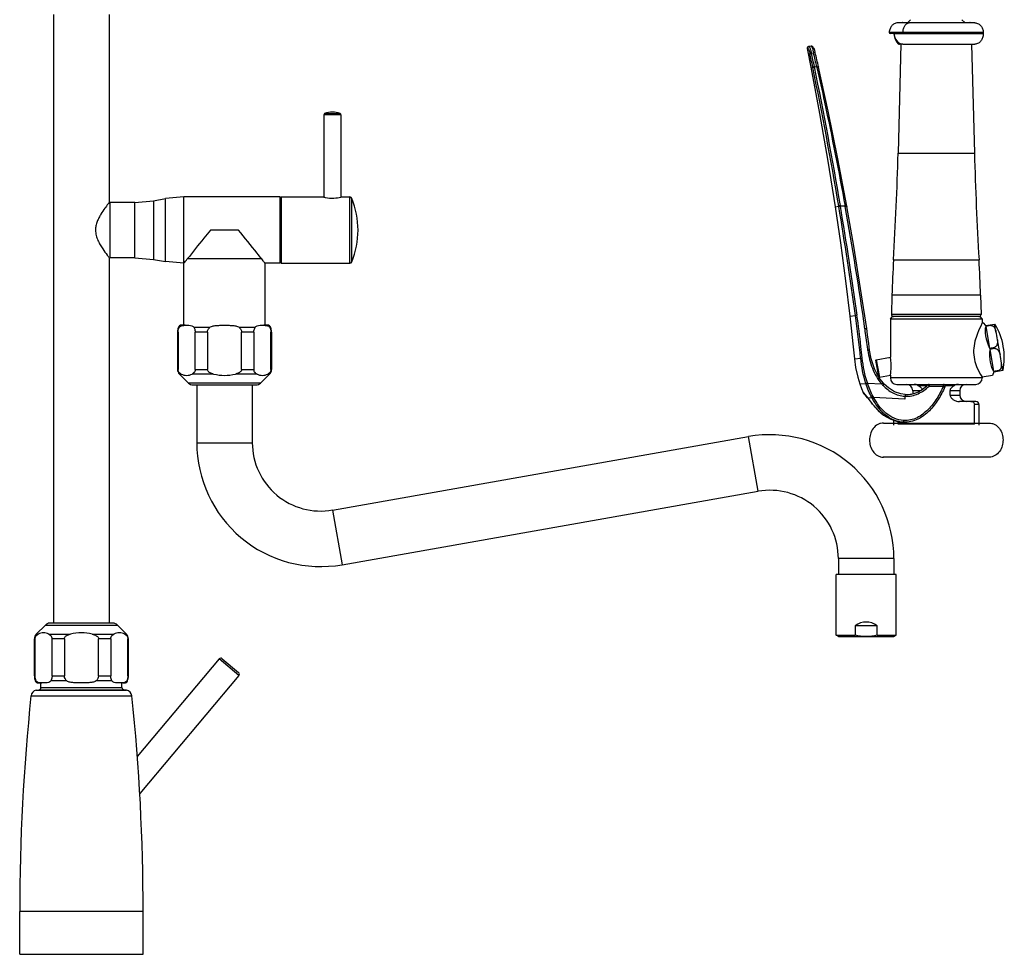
# Model space of a CAD drawing. Header units: millimetres. Extents: x 2 to 1215, y -1359 to 685.
# Tile 20 of 25: x 754 to 1215, y -282 to 156. Entities that reach past the tile are written whole.
import ezdxf

# ---------------------------------------------------------------- set-up
doc = ezdxf.new("R2010")
doc.units = ezdxf.units.MM
doc.header["$LTSCALE"] = 30.734
doc.layers.get('0').update_dxf_attribs({"linetype": 'CONTINUOUS'})

msp = doc.modelspace()

# ---------------------------------------------------------------- linework, layer by layer
at = {"color": 7, "linetype": 'CONTINUOUS'}
for p, q in [((770.23, 158.05), (770.23, -126.95)), ((796.23, 158.05), (796.23, 69.97)), ((1201.48, 154.05), (1165.47, 154.05)), ((1167.78, 154.25), (1199.18, 154.25)), ((1171.48, 155.55), (1170.18, 154.25)), ((1196.78, 154.25), (1195.48, 155.55)), ((1205.48, 149.55), (1161.48, 149.55)), ((1163.49, 149.05), (1161.98, 149.05)), ((1163.49, 149.07), (1163.48, 149.08)), ((1163.49, 149.07), (1163.49, 149.07)), ((1163.49, 149.07), (1163.54, 149.01)), ((1163.54, 149.01), (1163.62, 148.85)), ((1163.62, 148.85), (1163.67, 148.72)), ((1163.62, 148.85), (1163.68, 148.7)), ((1163.63, 149.05), (1205.48, 149.05)), ((1163.67, 148.72), (1163.82, 148.22)), ((1163.68, 148.7), (1163.8, 148.22)), ((1163.8, 148.22), (1163.83, 148.06)), ((1163.82, 148.22), (1163.86, 148.03)), ((1163.91, 148.06), (1163.86, 148.03)), ((1205.48, 149.55), (1205.48, 149.05)), ((1124.88, 143.19), (1123.66, 142.98)), ((1166.93, 144.18), (1165.59, 93.08)), ((1165.72, 144.6), (1165.7, 144.89)), ((1166.93, 144.05), (1166.33, 144.05)), ((1167.76, 144.05), (1201.48, 144.05)), ((1200.03, 144.05), (1201.37, 93.08)), ((1123.02, 142.03), (1123.33, 142.09)), ((1123.02, 142.03), (1124.76, 133.26)), ((1125.1, 139.86), (1126.03, 140.02)), ((1126.73, 140.46), (1126.73, 140.48)), ((1124.76, 133.26), (1125.63, 133.42)), ((1125.63, 133.42), (1125.67, 133.22)), ((1126.44, 133.41), (1126.4, 133.6)), ((1127.56, 133.35), (1126.44, 133.41)), ((1127.56, 133.35), (1127.61, 133.14)), ((1128.34, 133.48), (1128.39, 133.27)), ((1128.39, 133.27), (1128.39, 133.27)), ((904.73, 111.05), (896.73, 111.05)), ((896.73, 111.05), (896.73, 72.55)), ((897.11, 111.61), (904.35, 111.61)), ((904.73, 111.05), (904.73, 72.55)), ((1165.59, 93.08), (1201.37, 93.08)), ((796.23, 69.97), (795.9, 69.55)), ((796.23, 69.97), (796.53, 70.05)), ((796.53, 70.05), (796.53, 44.06)), ((808.3, 70.05), (796.53, 70.05)), ((808.3, 70.05), (816.99, 70.81)), ((808.3, 44.05), (808.3, 70.05)), ((816.99, 70.81), (822.55, 71.79)), ((816.99, 70.81), (816.99, 43.29)), ((831.23, 72.55), (822.55, 71.79)), ((822.55, 42.31), (822.55, 71.79)), ((831.23, 12.55), (831.23, 72.55)), ((876.23, 72.55), (831.23, 72.55)), ((876.23, 41.55), (876.23, 72.55)), ((876.73, 72.55), (896.68, 72.55)), ((876.73, 72.55), (876.73, 41.55)), ((896.68, 72.55), (896.73, 72.53)), ((904.73, 72.53), (904.78, 72.55)), ((904.78, 72.55), (908.93, 72.55)), ((908.93, 41.55), (908.93, 72.55)), ((909.86, 42.18), (909.86, 71.92)), ((1136.15, 68.01), (1137.79, 68.33)), ((1137.82, 68.15), (1137.79, 68.33)), ((1138.59, 68.33), (1138.56, 68.5)), ((1140.78, 68.21), (1138.59, 68.33)), ((1141.57, 68.29), (1141.57, 68.29)), ((1141.57, 68.29), (1141.6, 68.12)), ((856.82, 57.05), (843.65, 57.05)), ((796.23, 44.13), (796.53, 44.05)), ((796.23, 44.13), (796.23, -126.95)), ((808.3, 44.05), (796.53, 44.05)), ((808.3, 44.05), (816.99, 43.29)), ((816.99, 43.29), (822.55, 42.31)), ((831.23, 41.55), (822.55, 42.31)), ((867.64, 43.55), (832.82, 43.55)), ((876.23, 41.55), (869.23, 41.55)), ((869.23, 12.55), (869.23, 41.55)), ((876.73, 41.55), (908.93, 41.55)), ((1163.46, 43.18), (1203.51, 43.18)), ((1162.74, 26.55), (1162.51, 17.57)), ((1204.22, 26.55), (1162.74, 26.55)), ((1204.22, 26.55), (1204.45, 17.57)), ((1143.06, 16.79), (1145.62, 17.15)), ((1161.98, 15.55), (1162.98, 16.55)), ((1161.98, 15.55), (1204.98, 15.55)), ((1161.98, 15.55), (1161.98, -2.5)), ((1204.45, 17.57), (1162.51, 17.57)), ((1203.98, 16.55), (1162.98, 16.55)), ((1204.98, 15.55), (1203.98, 16.55)), ((1204.98, 15.55), (1204.98, 13.56)), ((828.49, 9.26), (828.23, 9.26)), ((828.23, 9.26), (828.23, -8.21)), ((828.49, 9.26), (828.49, -8.21)), ((828.61, 11.54), (829.05, 11.54)), ((831.77, 12.55), (830.03, 12.55)), ((835.91, 11.54), (843.37, 11.54)), ((842.25, 9.26), (836.47, 9.26)), ((836.47, -8.21), (836.47, 9.26)), ((842.25, 9.26), (842.25, -8.21)), ((857.09, 11.54), (864.55, 11.54)), ((863.99, 9.26), (858.22, 9.26)), ((858.22, -8.21), (858.22, 9.26)), ((863.99, 9.26), (863.99, -8.21)), ((870.43, 12.55), (868.69, 12.55)), ((871.42, 11.54), (871.85, 11.54)), ((872.23, 9.26), (871.98, 9.26)), ((871.98, -8.21), (871.98, 9.26)), ((872.23, 9.26), (872.23, -8.21)), ((1204.98, 13.56), (1204.83, 13.26)), ((1205.45, 13.64), (1204.98, 13.56)), ((1205.45, 13.64), (1206.57, 12.32)), ((1206.57, 12.32), (1210.91, 13.08)), ((1209.05, 12.39), (1206.63, 11.96)), ((1206.63, 11.96), (1208.41, 1.84)), ((1209.05, 12.39), (1208.99, 12.74)), ((1211.41, 9.66), (1210.81, 13.07)), ((1213.32, -1.17), (1212.12, 5.64)), ((1208.41, 1.84), (1210.83, 2.26)), ((1210.96, 1.56), (1208.54, 1.13)), ((1208.54, 1.13), (1210.32, -9)), ((1210.96, 1.56), (1210.83, 2.26)), ((1145.16, -3.22), (1148.08, -2.9)), ((1155.22, -3.9), (1155.38, -3.66)), ((1156.59, -11.68), (1155.22, -3.9)), ((1155.38, -3.66), (1161.98, -2.5)), ((1155.38, -3.66), (1156.82, -11.84)), ((828.23, -8.21), (828.49, -8.21)), ((836.47, -8.21), (842.25, -8.21)), ((858.22, -8.21), (863.99, -8.21)), ((871.98, -8.21), (872.23, -8.21)), ((1210.32, -9), (1212.74, -8.57)), ((1210.39, -9.35), (1214.73, -8.58)), ((1212.81, -8.92), (1212.74, -8.57)), ((1214.63, -8.6), (1214.03, -5.2)), ((829.11, -10.33), (833.35, -14.57)), ((829.11, -10.33), (829.94, -10.33)), ((845.15, -10.33), (835.02, -10.33)), ((865.44, -10.33), (855.32, -10.33)), ((871.35, -10.33), (867.11, -14.57)), ((871.35, -10.33), (870.53, -10.33)), ((1156.59, -11.68), (1156.82, -11.84)), ((1156.82, -11.84), (1161.98, -10.93)), ((1161.98, -10.93), (1161.98, -12.15)), ((1204.98, -12.15), (1161.98, -12.15)), ((1204.79, -11.52), (1204.98, -11.83)), ((1209.79, -10.98), (1204.98, -11.83)), ((1204.98, -11.83), (1204.98, -12.15)), ((1210.39, -9.35), (1209.79, -10.98)), ((867.11, -14.57), (833.35, -14.57)), ((835.47, -15.45), (864.99, -15.45)), ((837.23, -15.45), (837.23, -42.45)), ((863.23, -15.45), (863.23, -42.45)), ((1147.62, -14.94), (1150.53, -14.68)), ((1157.98, -15.04), (1151.31, -14.69)), ((1159.15, -15.12), (1158.59, -14.5)), ((1164.98, -15.15), (1201.98, -15.15)), ((1175.81, -18.15), (1172.48, -18.15)), ((1172.48, -18.15), (1172.48, -19.48)), ((1174.88, -15.65), (1179.29, -15.65)), ((1180.13, -16), (1179.57, -15.43)), ((1180.13, -15.2), (1180.13, -16)), ((1180.13, -16), (1186.79, -16)), ((1186.79, -16), (1186.79, -15.2)), ((1186.79, -16), (1187.53, -16.32)), ((1187.49, -15.65), (1192.08, -15.65)), ((1194.48, -18.15), (1190.01, -18.15)), ((1190.01, -20.15), (1190.01, -18.15)), ((1194.48, -18.15), (1194.48, -20.15)), ((1149.89, -19.78), (1149.28, -19.03)), ((1149.28, -19.03), (1149.38, -19.2)), ((1151.21, -21.39), (1150.17, -20.12)), ((1151.21, -21.39), (1153.25, -21.23)), ((1151.27, -21.51), (1151.21, -21.39)), ((1151.28, -21.49), (1151.21, -21.39)), ((1151.99, -22.38), (1153.49, -24.2)), ((1153.25, -21.23), (1153.92, -20.88)), ((1153.45, -21.6), (1154.11, -21.24)), ((1168.74, -22.01), (1154.11, -21.24)), ((1168.85, -19.91), (1168.74, -22.01)), ((1190.01, -20.15), (1194.48, -20.15)), ((1155.12, -26.08), (1155.15, -26.12)), ((1156.27, -27.32), (1156.28, -27.31)), ((1201.98, -23.15), (1194.33, -23.15)), ((1203.48, -24.65), (1201.42, -24.65)), ((1201.42, -33.65), (1201.42, -24.65)), ((1203.48, -24.65), (1203.48, -34.25)), ((1163.48, -31.91), (1163.48, -34.25)), ((1168.21, -32.1), (1168.17, -32.89)), ((1158.76, -33.25), (1208.21, -33.25)), ((1165.55, -32.55), (1165.55, -33.65)), ((1165.55, -33.65), (1201.42, -33.65)), ((1168.18, -32.83), (1168.17, -32.89)), ((1168.17, -32.89), (1168.17, -32.89)), ((900.79, -73.97), (1095.58, -39.62)), ((1100.1, -65.22), (1095.58, -39.62)), ((837.23, -42.45), (863.23, -42.45)), ((1208.34, -49.25), (1158.62, -49.25)), ((1158.62, -49.25), (1158.79, -49.25)), ((1208.34, -49.25), (1208.17, -49.25)), ((905.3, -99.57), (1100.1, -65.22)), ((900.79, -73.97), (905.3, -99.57)), ((1163.65, -96.74), (1137.65, -96.74)), ((1137.65, -96.74), (1137.65, -104.15)), ((1163.65, -96.74), (1163.65, -104.15)), ((1164.65, -104.15), (1136.65, -104.15)), ((1136.65, -132.58), (1136.65, -104.15)), ((1164.65, -132.58), (1164.65, -104.15)), ((762.11, -132.07), (766.35, -127.83)), ((766.35, -127.83), (800.11, -127.83)), ((797.99, -126.95), (768.47, -126.95)), ((804.35, -132.07), (800.11, -127.83)), ((1155.85, -128.15), (1145.46, -128.15)), ((1145.46, -128.15), (1145.46, -132.58)), ((1155.85, -132.58), (1155.85, -128.15)), ((762.11, -132.07), (762.94, -132.07)), ((768.02, -132.07), (778.15, -132.07)), ((788.32, -132.07), (798.44, -132.07)), ((804.35, -132.07), (803.53, -132.07)), ((1136.65, -132.58), (1145.46, -132.58)), ((1137.65, -133.15), (1136.65, -132.58)), ((1137.65, -133.15), (1163.65, -133.15)), ((1155.85, -132.58), (1164.65, -132.58)), ((1163.65, -133.15), (1164.65, -132.58)), ((761.49, -134.2), (761.23, -134.2)), ((761.23, -151.66), (761.23, -134.2)), ((761.49, -134.2), (761.49, -151.66)), ((775.25, -134.2), (769.47, -134.2)), ((769.47, -151.66), (769.47, -134.2)), ((775.25, -134.2), (775.25, -151.66)), ((796.99, -134.2), (791.22, -134.2)), ((791.22, -151.66), (791.22, -134.2)), ((796.99, -134.2), (796.99, -151.66)), ((805.23, -134.2), (804.98, -134.2)), ((804.98, -151.66), (804.98, -134.2)), ((805.23, -151.66), (805.23, -134.2)), ((847.77, -143.7), (809.4, -189.43)), ((856.96, -151.42), (847.77, -143.7)), ((849.18, -143.58), (856.84, -150.01)), ((761.23, -151.66), (761.49, -151.66)), ((769.47, -151.66), (775.25, -151.66)), ((791.22, -151.66), (796.99, -151.66)), ((804.98, -151.66), (805.23, -151.66)), ((856.96, -151.42), (810.55, -206.73)), ((762.05, -153.94), (761.61, -153.94)), ((763.03, -154.95), (764.7, -154.95)), ((764.23, -157.11), (764.23, -154.95)), ((776.37, -153.94), (768.91, -153.94)), ((797.55, -153.94), (790.09, -153.94)), ((802.23, -157.11), (802.23, -154.95)), ((802.68, -154.95), (803.43, -154.95)), ((804.85, -153.94), (804.42, -153.94)), ((759.62, -160.97), (806.84, -160.97)), ((762.09, -158.33), (763.41, -158.1)), ((762.09, -158.33), (804.38, -158.33)), ((763.41, -158.1), (803.06, -158.1)), ((764.23, -157.11), (802.23, -157.11)), ((804.38, -158.33), (803.06, -158.1)), ((812.13, -261.95), (754.33, -261.95)), ((754.33, -281.95), (754.33, -261.95)), ((812.13, -281.95), (812.13, -261.95)), ((754.33, -281.95), (812.13, -281.95))]:
    msp.add_line(p, q, dxfattribs=at)
for points in [[(1163.83, 148.06), (1163.86, 147.9), (1164.12, 146.83), (1164.49, 145.86), (1164.96, 145.01), (1165.54, 144.36), (1165.63, 144.29)], [(1163.86, 148.03), (1163.94, 147.72), (1164.42, 146.49), (1165.1, 145.45), (1165.94, 144.66), (1166.89, 144.18), (1167.76, 144.05)], [(1126.81, 140.16), (1126.72, 140.52), (1126.56, 141.07), (1126.4, 141.56), (1126.23, 141.99), (1126.07, 142.34), (1125.91, 142.63), (1125.74, 142.85), (1125.51, 143.06), (1125.15, 143.19), (1124.88, 143.19)], [(1165.66, 144.27), (1165.77, 144.2), (1165.92, 144.14), (1166.06, 144.09), (1166.2, 144.06), (1166.33, 144.05)], [(1124.76, 133.26), (1128.84, 111.71), (1132.75, 89.29), (1136.15, 68.01)], [(1141.57, 68.29), (1137.42, 90.37), (1132.89, 112.7), (1128.39, 133.27)], [(1136.15, 68.01), (1138.63, 51.12), (1141.02, 33.37), (1143.06, 16.79)], [(1150.9, 10.92), (1148.06, 29.76), (1144.85, 49.5), (1141.6, 68.12)], [(1143.06, 16.79), (1143.7, 11.11), (1144.47, 3.76), (1145.16, -3.22)], [(1152.28, 0.85), (1151.87, 3.96), (1151.32, 7.99), (1150.9, 10.92)], [(1158.59, -14.5), (1156.64, -11.89), (1154.55, -7.86), (1153.03, -3.22), (1152.28, 0.85)], [(1145.16, -3.22), (1145.69, -7.23), (1146.68, -11.82), (1147.62, -14.94)], [(1147.62, -14.94), (1148.43, -17.1), (1149.28, -19.03)], [(1168.85, -19.91), (1166.9, -19.66), (1163.91, -18.64), (1161.04, -16.85), (1159.15, -15.12)], [(1149.38, -19.2), (1150.78, -20.9), (1152.03, -22.43)], [(1153.49, -24.2), (1155.18, -26.16), (1156.27, -27.32)], [(1156.27, -27.32), (1158.76, -29.5), (1162.22, -31.52), (1165.79, -32.63), (1168.17, -32.89)]]:
    msp.add_lwpolyline(points, dxfattribs=at)
for centre, radius, start, end in [((1167.78, 153.95), 0.3, 89.9999, 160.5288), ((1199.18, 153.95), 0.3, 19.4712, 90.0001), ((1161.98, 149.55), 0.5, 180, 270), ((1154.01, 145.9), 10.13, 12.3221, 14.4763), ((1123.8, 142.19), 0.8, 100, 191.3396), ((-631.74, -228.45), 1794.23, 11.63538, 11.83918), ((-639.84, -231.14), 1803.51, 11.66807, 11.87093), ((-101.1, -145.52), 1259.91, 12.78765, 13.09899), ((-101.1, -145.56), 1260.71, 12.78764, 13.09894), ((-645.74, -231.31), 1808.53, 9.53673, 11.62827), ((-636.25, -230.36), 1799.82, 9.55846, 11.66058), ((1130.78, 119.15), 14.56, 101.5662, 102.7679), ((1130.76, 119.24), 14.25, 101.4204, 102.7708), ((897.33, 111.05), 0.6, 111.2048, 180), ((900.73, 102.28), 10, 68.7952, 111.2048), ((904.13, 111.05), 0.6, 0, 68.7952), ((-333.89, 132.34), 1500, 356.59226, 358.5), ((2700.85, 132.34), 1500, 181.5, 183.40774), ((867.17, 14.3), 90.17, 142.2122, 142.4083), ((901.3, 90.23), 18.27, 255.5176, 255.6783), ((901.19, 89.8), 17.83, 255.6757, 257.5844), ((900.16, 90.23), 18.27, 284.3217, 284.4824), ((908.93, 71.55), 1, 21.8264, 90), ((872.73, 57.05), 40, 338.1736, 21.8264), ((-605.02, -224.53), 1767.24, 7.85993, 9.5328), ((-581.86, -219.97), 1744.44, 7.81582, 9.51251), ((1142.37, 59.43), 8.93, 98.0221, 100.2453), ((1142.4, 59.27), 8.91, 98.0127, 100.2363), ((-503.55, -228.23), 1670.84, 8.22541, 10.21369), ((751.34, 106.82), 103.16, 320.7508, 322.1709), ((908.93, 42.55), 1, 270, 338.1736), ((1662.57, 13.46), 500, 176.5923, 178.5), ((704.36, 13.46), 500.03, 1.5001, 3.4077), ((495.06, -72.65), 656.73, 6.09638, 7.85881), ((503.23, -72.37), 649.34, 6.62569, 7.93387), ((1163.51, 17.55), 1, 178.5, 270), ((1203.45, 17.55), 1, 270, 1.5), ((835.23, 9.26), 7, 160.9887, 180), ((830.03, 11.05), 1.5, 90, 160.9887), ((870.43, 11.05), 1.5, 19.0113, 90), ((865.23, 9.26), 7, 0, 19.0113), ((545.83, -76.74), 610.59, 7.44636, 8.24439), ((1185.33, -2.6), 30, 348.4898, 31.5102), ((1191.18, 4.02), 21.01, 4.4205, 15.5795), ((510.95, -71.46), 641.55, 6.14099, 6.62413), ((540.26, -77.48), 616.21, 7.2936, 7.44736), ((1193.09, -6.81), 21.01, 4.4205, 15.5795), ((831.23, -8.21), 3, 180, 225), ((869.23, -8.21), 3, 315, 360), ((1139.24, -6.58), 23.14, 354.5279, 357.1099), ((1140.75, -6.64), 21.63, 0.0031, 2.8908), ((1140.06, -6.63), 22.32, 357.1338, 359.9773), ((1164.98, -12.15), 3, 180, 270), ((1201.98, -12.15), 3, 270, 360), ((835.47, -12.45), 3, 225, 270), ((864.99, -12.45), 3, 270, 315), ((1200.73, 1.69), 52.8, 198.067, 198.3318), ((1200.78, 1.69), 52.11, 198.0551, 198.3197), ((1174.01, -1.09), 21.25, 220.7639, 221.0351), ((1126.88, 20.69), 47.37, 311.0414, 311.455), ((1173.61, -1.39), 20.75, 221.1376, 222.7412), ((1173.35, -1.63), 20.4, 222.7445, 223.5599), ((1169.48, -18.15), 3, 0, 90), ((1180.13, -16), 0.8, 90, 134.0166), ((1186.79, -16), 0.8, 336.3036, 90.0003), ((1197.48, -18.15), 3, 90, 180), ((1536.72, 291.82), 496.71, 219.1063, 219.2827), ((1184.01, -5.14), 34.71, 207.6118, 208.3138), ((1183.22, -5.41), 33.14, 207.8239, 208.542), ((1169.3, -8.93), 11.79, 267.2657, 267.6277), ((1169.46, -8.25), 12.48, 266.9971, 267.4005), ((1169.44, -7.46), 12.48, 278.624, 279.0034), ((1169.41, -7.28), 12.65, 279.0121, 282.9689), ((1197.48, -20.15), 3, 180, 270), ((1201.98, -24.65), 1.5, 0, 90), ((1168.81, -20.71), 12.2, 267.0009, 267.8678), ((1105.65, -96.74), 58, 0, 100), ((895.23, -42.45), 58, 180, 280), ((895.23, -42.45), 32, 180, 280), ((1105.65, -96.74), 32, 0, 100), ((768.47, -129.95), 3, 90, 135), ((797.99, -129.95), 3, 45, 90), ((764.23, -134.2), 3, 135, 180), ((802.23, -134.2), 3, 0, 45), ((848.54, -144.35), 1, 50, 140), ((768.23, -151.66), 7, 180, 199.0113), ((798.23, -151.66), 7, 340.9887, 360), ((856.2, -150.77), 1, 320, 50), ((763.03, -153.45), 1.5, 199.0113, 270), ((803.43, -153.45), 1.5, 270, 340.9887), ((1720.61, -261.95), 966.28, 174.00132, 180), ((762.61, -161.28), 3, 100, 174.0013), ((763.23, -157.11), 1, 280, 360), ((803.23, -157.11), 1, 180, 260), ((803.86, -161.28), 3, 5.9987, 80), ((-154.14, -261.95), 966.28, 0, 5.99868)]:
    msp.add_arc(centre, radius, start, end, dxfattribs=at)
for centre, major_axis, ratio, start_param, end_param in [((1214.73, 2.59), (-6.67, 11.34), 0.451416, 0.385527, 1.375395), ((1214.73, 2.59), (2.39, 12.94), 0.451416, -4.516988, -3.527119), ((1183.48, -24.8), (20, 0), 1, -0.467768, -0.458385), ((1150.65, -150.67), (0, 24.25), 0.57735, -0.380251, 0.380251)]:
    msp.add_ellipse(centre, major_axis=major_axis, ratio=ratio, start_param=start_param, end_param=end_param, dxfattribs=at)
for points, knots in [([(1165.47, 154.05), (1164.89, 154.05), (1163.79, 153.76), (1162.53, 152.72), (1161.69, 151.29), (1161.48, 150.16), (1161.48, 149.55)], [0, 0, 0, 0, 0.263131, 0.490757, 0.724559, 1, 1, 1, 1]), ([(1167.92, 149.55), (1167.92, 150.15), (1168.06, 151.25), (1168.63, 152.66), (1169.35, 153.53), (1170.1, 153.96), (1170.53, 154.05), (1170.75, 154.05)], [0, 0, 0, 0, 0.312102, 0.561153, 0.778154, 0.884207, 1, 1, 1, 1]), ([(1201.49, 154.05), (1202.07, 154.05), (1203.17, 153.76), (1204.44, 152.72), (1205.28, 151.29), (1205.48, 150.16), (1205.48, 149.55)], [0, 0, 0, 0, 0.263125, 0.490748, 0.724552, 1, 1, 1, 1]), ([(1163.31, 149.49), (1163.29, 149.5), (1163.24, 149.53), (1163.18, 149.55), (1163.13, 149.55)], [0, 0, 0, 0, 0.273516, 1, 1, 1, 1]), ([(1163.59, 149.05), (1163.55, 149.05), (1163.39, 149.07), (1163.25, 149.19), (1163.19, 149.3)], [0, 0, 0, 0, 0.235069, 1, 1, 1, 1]), ([(1163.63, 149.05), (1163.61, 149.1), (1163.53, 149.26), (1163.41, 149.42), (1163.31, 149.49)], [0, 0, 0, 0, 0.298431, 1, 1, 1, 1]), ([(1163.63, 149.05), (1163.65, 149), (1163.72, 148.8), (1163.78, 148.59), (1163.82, 148.43)], [0, 0, 0, 0, 0.230355, 1, 1, 1, 1]), ([(1167.76, 144.05), (1167.29, 144.05), (1166.32, 144.32), (1165.18, 145.3), (1164.35, 146.59), (1164.02, 147.56), (1163.91, 148.06)], [0, 0, 0, 0, 0.236625, 0.485652, 0.742, 1, 1, 1, 1]), ([(1205.48, 149.05), (1205.48, 148.39), (1205.29, 147.17), (1204.49, 145.59), (1203.24, 144.4), (1202.09, 144.05), (1201.49, 144.05)], [0, 0, 0, 0, 0.27986, 0.517162, 0.743096, 1, 1, 1, 1]), ([(1123.33, 142.09), (1123.3, 142.24), (1123.33, 142.58), (1123.55, 142.84), (1123.69, 142.92)], [0, 0, 0, 0, 0.501342, 1, 1, 1, 1]), ([(1124.13, 142.89), (1124.1, 142.93), (1124.06, 142.99), (1123.99, 143.03), (1123.97, 143.03)], [0, 0, 0, 0, 0.649989, 1, 1, 1, 1]), ([(1124.88, 143.19), (1124.9, 143.2), (1124.97, 143.15), (1125.09, 142.96), (1125.19, 142.77), (1125.25, 142.62)], [0, 0, 0, 0, 0.102382, 0.299126, 1, 1, 1, 1]), ([(1165.72, 144.6), (1165.68, 144.63), (1165.52, 144.76), (1165.38, 144.92), (1165.29, 145.04)], [0, 0, 0, 0, 0.242841, 1, 1, 1, 1]), ([(1165.63, 144.29), (1165.63, 144.29), (1165.6, 144.34), (1165.62, 144.39), (1165.64, 144.42)], [0, 0, 0, 0, 0.157571, 1, 1, 1, 1]), ([(1165.64, 144.42), (1165.64, 144.44), (1165.67, 144.5), (1165.7, 144.56), (1165.72, 144.6)], [0, 0, 0, 0, 0.218432, 1, 1, 1, 1]), ([(1166.17, 144.55), (1166.12, 144.51), (1166, 144.44), (1165.87, 144.36), (1165.77, 144.31), (1165.72, 144.28), (1165.69, 144.27), (1165.67, 144.26), (1165.66, 144.27)], [0, 0, 0, 0, 0.349937, 0.673619, 0.804544, 0.905496, 0.971399, 1, 1, 1, 1]), ([(1166.59, 144.35), (1166.59, 144.27), (1166.54, 144.12), (1166.4, 144.05), (1166.33, 144.05)], [0, 0, 0, 0, 0.525276, 1, 1, 1, 1]), ([(1123.33, 142.09), (1123.36, 142.09), (1123.44, 142.04), (1123.61, 141.83), (1123.84, 141.35), (1124.11, 140.59), (1124.26, 139.99), (1124.33, 139.66)], [0, 0, 0, 0, 0.03425, 0.095105, 0.307526, 0.622132, 1, 1, 1, 1]), ([(1124.35, 142.46), (1124.33, 142.5), (1124.26, 142.65), (1124.19, 142.8), (1124.13, 142.89)], [0, 0, 0, 0, 0.302874, 1, 1, 1, 1]), ([(1124.33, 139.66), (1124.42, 139.7), (1124.68, 139.76), (1124.93, 139.82), (1125.1, 139.86)], [0, 0, 0, 0, 0.36162, 1, 1, 1, 1]), ([(1125.1, 139.86), (1125, 140.35), (1124.78, 141.23), (1124.5, 142.09), (1124.35, 142.46)], [0, 0, 0, 0, 0.562643, 1, 1, 1, 1]), ([(1125.25, 142.62), (1125.41, 142.25), (1125.7, 141.39), (1125.92, 140.52), (1126.03, 140.02)], [0, 0, 0, 0, 0.437322, 1, 1, 1, 1]), ([(1126.81, 140.16), (1126.81, 140.17), (1126.78, 140.16), (1126.74, 140.16), (1126.66, 140.15), (1126.53, 140.13), (1126.31, 140.08), (1126.13, 140.04), (1126.03, 140.02)], [0, 0, 0, 0, 0.021329, 0.078531, 0.170818, 0.294575, 0.617724, 1, 1, 1, 1]), ([(1125.63, 133.42), (1125.72, 133.45), (1125.98, 133.51), (1126.23, 133.57), (1126.4, 133.6)], [0, 0, 0, 0, 0.362785, 1, 1, 1, 1]), ([(1125.67, 133.22), (1125.76, 133.26), (1126.02, 133.31), (1126.27, 133.37), (1126.44, 133.41)], [0, 0, 0, 0, 0.36306, 1, 1, 1, 1]), ([(1127.61, 133.14), (1128.83, 127.75), (1133.59, 106.18), (1137.84, 84.51), (1140.78, 68.21)], [0, 0, 0, 0, 0.25017, 1, 1, 1, 1]), ([(1128.34, 133.48), (1128.34, 133.5), (1128.27, 133.48), (1128.2, 133.48), (1128.04, 133.45), (1127.93, 133.43), (1127.86, 133.41)], [0, 0, 0, 0, 0.073206, 0.276144, 0.593662, 1, 1, 1, 1]), ([(1128.39, 133.27), (1128.39, 133.28), (1128.33, 133.27), (1128.25, 133.27), (1128.11, 133.24), (1128, 133.22), (1127.94, 133.21)], [0, 0, 0, 0, 0.073747, 0.275964, 0.592498, 1, 1, 1, 1]), ([(795.72, 69.3), (795.21, 68.65), (794.04, 67.09), (792.59, 64.94), (791.4, 62.83), (790.58, 61.04), (789.98, 59.1), (789.83, 57.73), (789.83, 57.05)], [0, 0, 0, 0, 0.178668, 0.424245, 0.561223, 0.704116, 0.851003, 1, 1, 1, 1]), ([(897.36, 72.38), (898.7, 72.09), (901.19, 71.86), (903.63, 72.25), (904.68, 72.52)], [0, 0, 0, 0, 0.559269, 1, 1, 1, 1]), ([(1138.56, 68.5), (1138.4, 68.47), (1138.14, 68.42), (1137.88, 68.37), (1137.79, 68.33)], [0, 0, 0, 0, 0.62606, 1, 1, 1, 1]), ([(1137.82, 68.15), (1137.91, 68.19), (1138.17, 68.25), (1138.43, 68.3), (1138.59, 68.33)], [0, 0, 0, 0, 0.376034, 1, 1, 1, 1]), ([(1141.57, 68.29), (1141.57, 68.3), (1141.51, 68.3), (1141.43, 68.3), (1141.29, 68.29), (1141.19, 68.27), (1141.13, 68.26)], [0, 0, 0, 0, 0.078853, 0.28077, 0.595152, 1, 1, 1, 1]), ([(1141.6, 68.12), (1141.6, 68.13), (1141.54, 68.13), (1141.47, 68.13), (1141.32, 68.12), (1141.22, 68.11), (1141.16, 68.1)], [0, 0, 0, 0, 0.078879, 0.28076, 0.595108, 1, 1, 1, 1]), ([(789.83, 57.05), (789.83, 56.21), (790.06, 54.54), (790.91, 52.23), (792.01, 50.14), (793.46, 47.83), (794.89, 45.86), (795.93, 44.52), (796.23, 44.13)], [0, 0, 0, 0, 0.171986, 0.340441, 0.50207, 0.653056, 0.898421, 1, 1, 1, 1]), ([(843.65, 57.05), (842.6, 55.8), (838.92, 51.35), (835.36, 46.81), (832.82, 43.55)], [0, 0, 0, 0, 0.28331, 1, 1, 1, 1]), ([(867.64, 43.55), (866.94, 44.45), (863.39, 49), (859.79, 53.51), (856.82, 57.05)], [0, 0, 0, 0, 0.198591, 1, 1, 1, 1]), ([(869.23, 41.55), (869.19, 41.59), (869.12, 41.69), (868.97, 41.87), (868.7, 42.21), (868.24, 42.77), (867.86, 43.27), (867.64, 43.55)], [0, 0, 0, 0, 0.067452, 0.15069, 0.265308, 0.581545, 1, 1, 1, 1]), ([(1145.62, 17.15), (1145.66, 17.15), (1145.91, 17.19), (1146.16, 17.23), (1146.37, 17.26)], [0, 0, 0, 0, 0.153742, 1, 1, 1, 1]), ([(828.49, 9.26), (828.49, 9.47), (828.54, 10.26), (828.77, 11.03), (829.05, 11.54)], [0, 0, 0, 0, 0.274618, 1, 1, 1, 1]), ([(829.05, 11.54), (829.15, 11.74), (829.47, 12.04), (830.19, 12.35), (830.75, 12.44), (831.11, 12.47)], [0, 0, 0, 0, 0.291109, 0.536702, 1, 1, 1, 1]), ([(831.11, 12.47), (831.51, 12.5), (832.34, 12.52), (833.93, 12.51), (835.5, 12.28), (835.91, 11.54)], [0, 0, 0, 0, 0.244897, 0.489698, 1, 1, 1, 1]), ([(835.91, 11.54), (835.99, 11.38), (836.33, 10.67), (836.47, 9.87), (836.47, 9.26)], [0, 0, 0, 0, 0.222997, 1, 1, 1, 1]), ([(842.25, 9.26), (842.25, 9.69), (842.48, 10.56), (843.05, 11.24), (843.37, 11.54)], [0, 0, 0, 0, 0.499023, 1, 1, 1, 1]), ([(843.37, 11.54), (843.58, 11.73), (844.13, 11.99), (845.26, 12.29), (846.72, 12.44), (848.47, 12.51), (850.23, 12.52), (851.99, 12.51), (853.74, 12.44), (855.2, 12.29), (856.33, 11.99), (856.88, 11.73), (857.09, 11.54)], [0, 0, 0, 0, 0.062351, 0.124845, 0.249855, 0.374923, 0.499999, 0.625076, 0.750144, 0.875155, 0.937649, 1, 1, 1, 1]), ([(857.09, 11.54), (857.41, 11.24), (857.98, 10.56), (858.22, 9.69), (858.22, 9.26)], [0, 0, 0, 0, 0.500977, 1, 1, 1, 1]), ([(863.99, 9.26), (863.99, 9.47), (864.04, 10.26), (864.28, 11.03), (864.55, 11.54)], [0, 0, 0, 0, 0.274618, 1, 1, 1, 1]), ([(864.55, 11.54), (864.96, 12.28), (866.51, 12.51), (868.09, 12.52), (868.91, 12.51), (869.31, 12.47)], [0, 0, 0, 0, 0.510502, 0.755214, 1, 1, 1, 1]), ([(869.31, 12.47), (869.68, 12.44), (870.24, 12.36), (870.98, 12.05), (871.31, 11.74), (871.42, 11.54)], [0, 0, 0, 0, 0.463709, 0.709153, 1, 1, 1, 1]), ([(871.42, 11.54), (871.5, 11.38), (871.83, 10.67), (871.98, 9.87), (871.98, 9.26)], [0, 0, 0, 0, 0.222997, 1, 1, 1, 1]), ([(1150.9, 10.92), (1150.9, 10.93), (1150.87, 10.91), (1150.83, 10.92), (1150.75, 10.9), (1150.65, 10.89), (1150.52, 10.87), (1150.34, 10.85), (1150.2, 10.83), (1150.11, 10.81)], [0, 0, 0, 0, 0.018856, 0.077871, 0.176037, 0.310586, 0.472018, 0.647908, 1, 1, 1, 1]), ([(1204.83, 13.26), (1204.06, 11.77), (1202.81, 9.07), (1201.44, 4.9), (1200.81, 0.77), (1201.18, -3.42), (1202.54, -7.58), (1203.93, -10.15), (1204.79, -11.52)], [0, 0, 0, 0, 0.192191, 0.33916, 0.502029, 0.666786, 0.815013, 1, 1, 1, 1]), ([(1209.91, 12.21), (1210.35, 11.95), (1210.96, 11.08), (1211.28, 10.14), (1211.41, 9.66)], [0, 0, 0, 0, 0.505028, 1, 1, 1, 1]), ([(1212.12, 5.64), (1212.14, 5.32), (1212.17, 4.69), (1212.09, 3.9), (1211.91, 3.28), (1211.69, 2.83), (1211.34, 2.45), (1211.01, 2.29), (1210.83, 2.26)], [0, 0, 0, 0, 0.240668, 0.483038, 0.606268, 0.73229, 0.863233, 1, 1, 1, 1]), ([(1152.28, 0.85), (1152.28, 0.85), (1152.24, 0.86), (1152.21, 0.84), (1152.13, 0.84), (1152.04, 0.82), (1151.92, 0.81), (1151.73, 0.78), (1151.58, 0.76), (1151.48, 0.75)], [0, 0, 0, 0, 0.019081, 0.076194, 0.16861, 0.292924, 0.444414, 0.617589, 1, 1, 1, 1]), ([(1151.48, 0.75), (1151.85, -2.09), (1153.18, -7.7), (1156.05, -12.8), (1157.92, -14.97)], [0, 0, 0, 0, 0.500521, 1, 1, 1, 1]), ([(1210.96, 1.56), (1211.13, 1.59), (1211.5, 1.56), (1211.96, 1.31), (1212.32, 0.97), (1212.7, 0.45), (1213.04, -0.27), (1213.24, -0.87), (1213.32, -1.17)], [0, 0, 0, 0, 0.136767, 0.26771, 0.393732, 0.516962, 0.759332, 1, 1, 1, 1]), ([(1148.08, -2.9), (1148.12, -2.9), (1148.36, -2.88), (1148.61, -2.85), (1148.81, -2.83)], [0, 0, 0, 0, 0.164131, 1, 1, 1, 1]), ([(1162.36, -5.55), (1162.34, -5.14), (1162.29, -4.56), (1162.2, -3.82), (1162.14, -3.37), (1162.08, -3.01), (1162.03, -2.75), (1162, -2.59), (1161.98, -2.52), (1161.98, -2.5)], [0, 0, 0, 0, 0.400376, 0.573157, 0.721237, 0.840713, 0.928396, 0.981964, 1, 1, 1, 1]), ([(829.94, -10.33), (829.6, -10.17), (829.09, -9.81), (828.6, -9.04), (828.49, -8.51), (828.49, -8.21)], [0, 0, 0, 0, 0.412374, 0.671223, 1, 1, 1, 1]), ([(836.47, -8.21), (836.47, -8.51), (836.36, -9.04), (835.87, -9.81), (835.35, -10.17), (835.02, -10.33)], [0, 0, 0, 0, 0.328777, 0.587626, 1, 1, 1, 1]), ([(845.15, -10.33), (844.84, -10.26), (844.3, -10.1), (843.56, -9.8), (842.94, -9.43), (842.42, -8.93), (842.25, -8.45), (842.25, -8.21)], [0, 0, 0, 0, 0.25042, 0.438263, 0.626068, 0.813654, 1, 1, 1, 1]), ([(858.22, -8.21), (858.22, -8.37), (858.14, -8.69), (857.69, -9.36), (856.69, -9.94), (855.78, -10.22), (855.32, -10.33)], [0, 0, 0, 0, 0.125303, 0.250721, 0.62441, 1, 1, 1, 1]), ([(865.44, -10.33), (865.11, -10.17), (864.6, -9.81), (864.1, -9.04), (863.99, -8.51), (863.99, -8.21)], [0, 0, 0, 0, 0.412374, 0.671223, 1, 1, 1, 1]), ([(871.98, -8.21), (871.98, -8.51), (871.87, -9.04), (871.37, -9.81), (870.86, -10.17), (870.53, -10.33)], [0, 0, 0, 0, 0.328777, 0.587626, 1, 1, 1, 1]), ([(1161.98, -10.93), (1161.98, -10.94), (1162, -10.83), (1162.01, -10.78), (1162.05, -10.56), (1162.11, -10.21), (1162.19, -9.6), (1162.25, -9.08), (1162.28, -8.79)], [0, 0, 0, 0, 0.017871, 0.070794, 0.157406, 0.275293, 0.59347, 1, 1, 1, 1]), ([(1213.49, -8.1), (1213.81, -7.71), (1214.09, -6.68), (1214.07, -5.69), (1214.03, -5.2)], [0, 0, 0, 0, 0.505028, 1, 1, 1, 1]), ([(1150.53, -14.68), (1150.57, -14.67), (1150.8, -14.6), (1151.04, -14.53), (1151.23, -14.46)], [0, 0, 0, 0, 0.160394, 1, 1, 1, 1]), ([(1150.61, -14.91), (1150.65, -14.9), (1150.88, -14.83), (1151.11, -14.76), (1151.31, -14.69)], [0, 0, 0, 0, 0.161423, 1, 1, 1, 1]), ([(1158.57, -14.52), (1158.55, -14.53), (1158.44, -14.63), (1158.33, -14.73), (1158.24, -14.82)], [0, 0, 0, 0, 0.143252, 1, 1, 1, 1]), ([(1158.59, -14.5), (1158.59, -14.5), (1158.58, -14.51), (1158.57, -14.51), (1158.57, -14.52)], [0, 0, 0, 0, 0.242203, 1, 1, 1, 1]), ([(1159.13, -15.14), (1159.1, -15.17), (1158.92, -15.35), (1158.73, -15.53), (1158.57, -15.68)], [0, 0, 0, 0, 0.142342, 1, 1, 1, 1]), ([(1158.57, -15.68), (1159.24, -16.38), (1160.68, -17.69), (1163.93, -19.78), (1166.82, -20.62), (1168.74, -20.71)], [0, 0, 0, 0, 0.250765, 0.501492, 1, 1, 1, 1]), ([(1159.15, -15.12), (1159.15, -15.12), (1159.14, -15.13), (1159.13, -15.14), (1159.13, -15.14)], [0, 0, 0, 0, 0.283781, 1, 1, 1, 1]), ([(1187.53, -16.32), (1186.63, -18.36), (1184.57, -22.32), (1181.15, -26.78), (1177.77, -29.77), (1174.87, -31.58), (1171.63, -32.75), (1169.32, -32.95), (1168.17, -32.89)], [0, 0, 0, 0, 0.25, 0.5, 0.625, 0.75, 0.875, 1, 1, 1, 1]), ([(1186.79, -16), (1185.92, -18), (1183.9, -21.88), (1180.56, -26.24), (1177.29, -29.13), (1174.52, -30.85), (1171.46, -31.96), (1169.28, -32.15), (1168.21, -32.1)], [0, 0, 0, 0, 0.251705, 0.502527, 0.627828, 0.752305, 0.876374, 1, 1, 1, 1]), ([(1168.85, -19.91), (1170.71, -20.01), (1174.48, -19.33), (1177.98, -16.97), (1179.57, -15.43)], [0, 0, 0, 0, 0.5, 1, 1, 1, 1]), ([(1168.9, -20.72), (1169.94, -20.76), (1172.04, -20.6), (1175.04, -19.63), (1177.77, -18.07), (1179.37, -16.72), (1180.13, -16)], [0, 0, 0, 0, 0.249919, 0.499861, 0.749896, 1, 1, 1, 1]), ([(1174.88, -15.65), (1174.65, -15.45), (1174.03, -15.21), (1173.39, -15.15), (1173.06, -15.15)], [0, 0, 0, 0, 0.478702, 1, 1, 1, 1]), ([(1174.88, -15.65), (1175.52, -15.95), (1176.35, -16.53), (1176.79, -17.38), (1176.86, -17.61)], [0, 0, 0, 0, 0.74819, 1, 1, 1, 1]), ([(1190.01, -18.15), (1190.01, -17.87), (1190.16, -17.3), (1190.67, -16.6), (1191.33, -16.05), (1191.83, -15.77), (1192.08, -15.65)], [0, 0, 0, 0, 0.24948, 0.499537, 0.749778, 1, 1, 1, 1]), ([(1193.9, -15.15), (1193.57, -15.15), (1192.93, -15.21), (1192.31, -15.45), (1192.08, -15.65)], [0, 0, 0, 0, 0.521298, 1, 1, 1, 1]), ([(1150.17, -20.12), (1150.14, -20.08), (1150.03, -19.95), (1149.92, -19.82), (1149.84, -19.72)], [0, 0, 0, 0, 0.270066, 1, 1, 1, 1]), ([(1156.28, -27.31), (1155.9, -26.92), (1154.51, -25.42), (1153.21, -23.84), (1152.25, -22.67)], [0, 0, 0, 0, 0.263307, 1, 1, 1, 1]), ([(1168.17, -32.89), (1166.56, -32.82), (1163.35, -32.04), (1159.24, -29.36), (1155.95, -25.77), (1154.22, -23.02), (1153.45, -21.6)], [0, 0, 0, 0, 0.249558, 0.499447, 0.74966, 1, 1, 1, 1]), ([(1168.21, -32.1), (1166.68, -32.02), (1163.62, -31.27), (1159.69, -28.7), (1156.53, -25.25), (1154.85, -22.61), (1154.11, -21.24)], [0, 0, 0, 0, 0.247789, 0.497067, 0.748, 1, 1, 1, 1]), ([(1190.01, -20.15), (1190.01, -20.39), (1190.12, -20.87), (1190.49, -21.49), (1191, -22), (1191.79, -22.55), (1192.9, -23.02), (1193.85, -23.15), (1194.33, -23.15)], [0, 0, 0, 0, 0.124988, 0.250098, 0.375225, 0.500374, 0.750099, 1, 1, 1, 1]), ([(1168.17, -32.89), (1167.05, -32.85), (1164.81, -32.54), (1161.63, -31.37), (1158.75, -29.61), (1157.06, -28.11), (1156.28, -27.31)], [0, 0, 0, 0, 0.249966, 0.499918, 0.74994, 1, 1, 1, 1]), ([(1199.73, -23.15), (1200.14, -23.15), (1200.79, -23.37), (1201.32, -24.02), (1201.42, -24.45), (1201.42, -24.65)], [0, 0, 0, 0, 0.496807, 0.748512, 1, 1, 1, 1]), ([(1158.73, -33.25), (1158.3, -33.25), (1157.39, -33.37), (1155.63, -34.06), (1153.77, -35.75), (1152.51, -38.39), (1152.11, -41.19), (1152.47, -43.99), (1153.69, -46.64), (1155.52, -48.37), (1157.27, -49.11), (1158.18, -49.24), (1158.62, -49.25)], [0, 0, 0, 0, 0.058218, 0.119499, 0.248957, 0.380252, 0.500015, 0.619106, 0.75016, 0.879966, 0.941519, 1, 1, 1, 1]), ([(1208.23, -33.25), (1208.67, -33.25), (1209.57, -33.37), (1211.34, -34.06), (1213.2, -35.75), (1214.45, -38.39), (1214.86, -41.19), (1214.49, -43.99), (1213.27, -46.64), (1211.44, -48.37), (1209.69, -49.11), (1208.78, -49.24), (1208.34, -49.25)], [0, 0, 0, 0, 0.058218, 0.119499, 0.248957, 0.380252, 0.500015, 0.619106, 0.75016, 0.879966, 0.941519, 1, 1, 1, 1]), ([(761.49, -134.2), (761.49, -133.9), (761.6, -133.37), (762.09, -132.6), (762.6, -132.24), (762.94, -132.07)], [0, 0, 0, 0, 0.327773, 0.586874, 1, 1, 1, 1]), ([(768.02, -132.07), (768.36, -132.24), (768.87, -132.6), (769.36, -133.37), (769.47, -133.9), (769.47, -134.2)], [0, 0, 0, 0, 0.413126, 0.672227, 1, 1, 1, 1]), ([(775.25, -134.2), (775.25, -134.04), (775.32, -133.72), (775.77, -133.05), (776.77, -132.47), (777.68, -132.19), (778.15, -132.07)], [0, 0, 0, 0, 0.124719, 0.249856, 0.623755, 1, 1, 1, 1]), ([(788.32, -132.07), (788.63, -132.15), (789.17, -132.3), (789.9, -132.61), (790.52, -132.98), (791.04, -133.48), (791.22, -133.96), (791.22, -134.2)], [0, 0, 0, 0, 0.25087, 0.439004, 0.626978, 0.814372, 1, 1, 1, 1]), ([(796.99, -134.2), (796.99, -133.9), (797.1, -133.37), (797.6, -132.6), (798.11, -132.24), (798.44, -132.07)], [0, 0, 0, 0, 0.327773, 0.586874, 1, 1, 1, 1]), ([(803.53, -132.07), (803.86, -132.24), (804.37, -132.6), (804.87, -133.37), (804.98, -133.9), (804.98, -134.2)], [0, 0, 0, 0, 0.413126, 0.672227, 1, 1, 1, 1]), ([(762.05, -153.94), (761.96, -153.79), (761.63, -153.07), (761.49, -152.27), (761.49, -151.66)], [0, 0, 0, 0, 0.223224, 1, 1, 1, 1]), ([(769.47, -151.66), (769.47, -151.88), (769.42, -152.66), (769.18, -153.44), (768.91, -153.94)], [0, 0, 0, 0, 0.274509, 1, 1, 1, 1]), ([(776.37, -153.94), (776.05, -153.65), (775.48, -152.97), (775.25, -152.09), (775.25, -151.66)], [0, 0, 0, 0, 0.501176, 1, 1, 1, 1]), ([(791.22, -151.66), (791.22, -152.09), (790.98, -152.97), (790.41, -153.65), (790.09, -153.94)], [0, 0, 0, 0, 0.498824, 1, 1, 1, 1]), ([(797.55, -153.94), (797.47, -153.79), (797.14, -153.07), (796.99, -152.27), (796.99, -151.66)], [0, 0, 0, 0, 0.223224, 1, 1, 1, 1]), ([(804.98, -151.66), (804.98, -151.88), (804.93, -152.66), (804.69, -153.44), (804.42, -153.94)], [0, 0, 0, 0, 0.274509, 1, 1, 1, 1]), ([(764.09, -154.87), (763.74, -154.84), (763.18, -154.76), (762.47, -154.44), (762.15, -154.14), (762.05, -153.94)], [0, 0, 0, 0, 0.463439, 0.709218, 1, 1, 1, 1]), ([(768.91, -153.94), (768.5, -154.69), (766.93, -154.91), (765.33, -154.93), (764.5, -154.91), (764.09, -154.87)], [0, 0, 0, 0, 0.510096, 0.754996, 1, 1, 1, 1]), ([(790.09, -153.94), (789.88, -154.14), (789.33, -154.4), (788.21, -154.69), (786.74, -154.85), (784.99, -154.91), (783.23, -154.93), (781.47, -154.91), (779.72, -154.85), (778.26, -154.69), (777.13, -154.4), (776.58, -154.14), (776.37, -153.94)], [0, 0, 0, 0, 0.062202, 0.124714, 0.249758, 0.374874, 0.5, 0.625126, 0.750242, 0.875286, 0.937798, 1, 1, 1, 1]), ([(802.37, -154.87), (801.96, -154.91), (801.13, -154.93), (799.54, -154.91), (797.96, -154.69), (797.55, -153.94)], [0, 0, 0, 0, 0.245004, 0.489905, 1, 1, 1, 1]), ([(804.42, -153.94), (804.31, -154.14), (803.99, -154.44), (803.28, -154.76), (802.73, -154.84), (802.37, -154.87)], [0, 0, 0, 0, 0.290783, 0.536562, 1, 1, 1, 1])]:
    msp.add_open_spline(points, degree=3, knots=knots, dxfattribs=at)
for points in [[(1163.19, 149.3), (1163.15, 149.37), (1163.13, 149.46), (1163.13, 149.55)], [(1163.63, 149.05), (1163.6, 148.99), (1163.6, 148.91), (1163.62, 148.85)], [(1123.69, 142.92), (1123.77, 142.97), (1123.87, 143.01), (1123.97, 143.03)], [(1165.29, 145.04), (1165.06, 145.33), (1164.87, 145.67), (1164.72, 146.01)], [(1165.72, 144.6), (1165.82, 144.6), (1165.93, 144.61), (1166.03, 144.62)], [(1140.78, 68.21), (1140.8, 68.15), (1140.81, 68.1), (1140.82, 68.04)], [(1209.05, 12.39), (1209.19, 12.42), (1209.34, 12.41), (1209.48, 12.38)], [(1209.48, 12.38), (1209.63, 12.35), (1209.78, 12.29), (1209.91, 12.21)], [(1150.53, -14.68), (1149.29, -10.87), (1148.5, -6.89), (1148.08, -2.9)], [(1151.23, -14.46), (1150, -10.7), (1149.23, -6.77), (1148.81, -2.83)], [(1212.74, -8.57), (1212.88, -8.54), (1213.02, -8.49), (1213.14, -8.42)], [(1213.14, -8.42), (1213.28, -8.33), (1213.4, -8.22), (1213.49, -8.1)], [(829.94, -10.33), (830.72, -10.71), (832.48, -11.19), (834.23, -10.71), (835.02, -10.33)], [(845.15, -10.33), (846.81, -10.73), (850.23, -11.17), (853.66, -10.73), (855.32, -10.33)], [(865.44, -10.33), (866.23, -10.71), (867.98, -11.19), (869.74, -10.71), (870.53, -10.33)], [(1153.25, -21.23), (1152.19, -19.2), (1151.32, -17.08), (1150.61, -14.91)], [(1153.92, -20.88), (1152.87, -18.9), (1152.01, -16.81), (1151.31, -14.69)], [(768.02, -132.07), (767.23, -131.7), (765.48, -131.21), (763.72, -131.7), (762.94, -132.07)], [(788.32, -132.07), (786.66, -131.67), (783.23, -131.23), (779.81, -131.67), (778.15, -132.07)], [(803.53, -132.07), (802.74, -131.7), (800.98, -131.21), (799.23, -131.7), (798.44, -132.07)], [(1150.65, -133.15), (1148.91, -133.15), (1147.16, -132.94), (1145.46, -132.58)], [(1155.85, -132.58), (1154.15, -132.94), (1152.4, -133.15), (1150.65, -133.15)]]:
    msp.add_open_spline(points, degree=3, dxfattribs=at)

doc.saveas('drawing.dxf')
